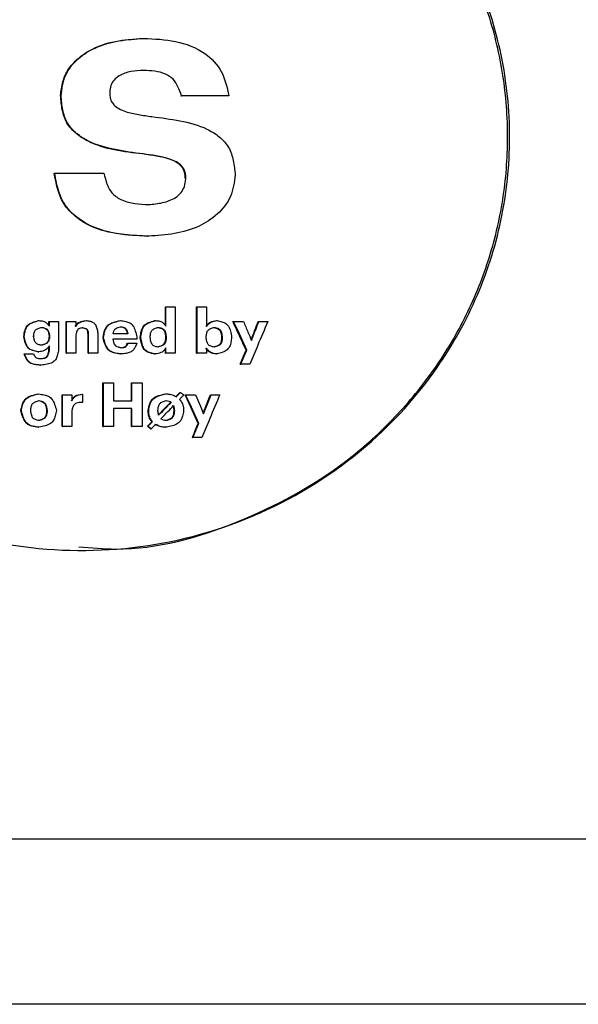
# Model space of a CAD drawing. Header units: millimetres. Extents: x -235 to 665, y -472 to 1260.
# Tile 7 of 18: x 228 to 248, y -472 to -436. Entities that reach past the tile are written whole.
import ezdxf

# ---------------------------------------------------------------- set-up
doc = ezdxf.new("R2010")
doc.units = ezdxf.units.MM

msp = doc.modelspace()

# ---------------------------------------------------------------- linework, layer by layer
at = {"color": 7, "linetype": 'Continuous', "lineweight": 25}
for p, q in [((232.466, -436.964), (232.487, -436.964)), ((229.469, -439.042), (229.486, -439.042)), ((233.837, -439.052), (233.86, -439.052)), ((229.238, -441.851), (229.255, -441.851)), ((233.999, -442.066), (234.021, -442.066)), ((232.639, -444.143), (232.66, -444.143)), ((233.273, -447.381), (233.273, -446.708)), ((233.273, -446.708), (233.295, -446.708)), ((233.295, -447.407), (233.295, -446.708)), ((233.295, -446.708), (233.627, -446.708)), ((233.627, -446.708), (233.627, -448.394)), ((234.41, -448.394), (234.41, -446.708)), ((234.41, -446.708), (234.434, -446.708)), ((234.434, -448.394), (234.434, -446.708)), ((234.434, -446.708), (234.768, -446.708)), ((234.768, -446.708), (234.768, -447.416)), ((228.663, -447.207), (228.68, -447.207)), ((229.046, -447.387), (229.046, -447.234)), ((229.046, -447.234), (229.062, -447.234)), ((229.062, -447.407), (229.062, -447.234)), ((229.062, -447.234), (229.394, -447.234)), ((229.394, -447.234), (229.394, -448.303)), ((229.67, -448.394), (229.67, -447.234)), ((229.67, -447.234), (229.688, -447.234)), ((229.688, -448.394), (229.688, -447.234)), ((229.688, -447.234), (230.022, -447.234)), ((230.022, -447.234), (230.022, -447.418)), ((230.396, -447.207), (230.414, -447.207)), ((231.631, -447.207), (231.651, -447.207)), ((232.893, -447.207), (232.915, -447.207)), ((235.129, -447.207), (235.153, -447.207)), ((235.725, -447.234), (235.75, -447.234)), ((235.75, -447.234), (236.109, -447.234)), ((236.646, -447.234), (236.671, -447.234)), ((236.671, -447.234), (236.991, -447.234)), ((228.134, -447.773), (228.132, -447.782)), ((228.134, -447.788), (228.132, -447.782)), ((228.491, -447.77), (228.49, -447.782)), ((228.491, -447.788), (228.49, -447.782)), ((229.072, -447.768), (229.073, -447.775)), ((229.072, -447.784), (229.073, -447.775)), ((230.022, -447.724), (230.022, -448.394)), ((230.467, -447.702), (230.486, -447.702)), ((230.467, -448.394), (230.467, -447.702)), ((230.486, -448.394), (230.486, -447.702)), ((230.82, -447.655), (230.82, -448.394)), ((232.238, -447.797), (232.238, -447.886)), ((232.725, -447.824), (232.725, -447.806)), ((233.282, -447.801), (233.304, -447.801)), ((233.282, -447.801), (233.282, -447.819)), ((233.304, -447.801), (233.304, -447.819)), ((234.756, -447.821), (234.756, -447.804)), ((235.315, -447.804), (235.339, -447.804)), ((235.315, -447.804), (235.315, -447.821)), ((235.339, -447.804), (235.339, -447.821)), ((229.046, -448.303), (229.046, -448.146)), ((229.062, -448.303), (229.062, -448.128)), ((231.011, -447.81), (231.009, -447.821)), ((231.011, -447.828), (231.009, -447.821)), ((231.009, -447.821), (231.029, -447.821)), ((232.238, -447.886), (231.369, -447.886)), ((231.9, -448.028), (231.92, -448.028)), ((231.92, -448.028), (232.236, -448.028)), ((232.364, -447.812), (232.363, -447.823)), ((232.364, -447.83), (232.363, -447.823)), ((233.282, -447.819), (233.304, -447.819)), ((235.315, -447.821), (235.339, -447.821)), ((228.143, -448.418), (228.159, -448.418)), ((228.159, -448.418), (228.491, -448.418)), ((228.659, -448.343), (228.675, -448.343)), ((229.046, -448.303), (229.062, -448.303)), ((229.67, -448.394), (229.688, -448.394)), ((230.022, -448.394), (229.688, -448.394)), ((230.467, -448.394), (230.486, -448.394)), ((230.82, -448.394), (230.486, -448.394)), ((231.64, -448.418), (231.66, -448.418)), ((232.886, -448.418), (232.908, -448.418)), ((233.273, -448.394), (233.273, -448.226)), ((233.273, -448.394), (233.295, -448.394)), ((233.295, -448.394), (233.295, -448.201)), ((233.627, -448.394), (233.295, -448.394)), ((234.41, -448.394), (234.434, -448.394)), ((234.768, -448.394), (234.434, -448.394)), ((234.768, -448.21), (234.768, -448.394)), ((235.129, -448.418), (235.153, -448.418)), ((236.204, -448.276), (236.229, -448.276)), ((228.742, -448.822), (228.758, -448.822)), ((235.992, -448.788), (236.017, -448.788)), ((236.34, -448.788), (236.017, -448.788)), ((231.005, -449.469), (231.024, -449.469)), ((231.005, -451.055), (231.005, -449.469)), ((231.024, -451.055), (231.024, -449.469)), ((231.024, -449.469), (231.397, -449.469)), ((231.397, -449.469), (231.397, -450.117)), ((232.039, -450.117), (232.039, -449.469)), ((232.039, -449.469), (232.059, -449.469)), ((232.059, -450.117), (232.059, -449.469)), ((232.059, -449.469), (232.432, -449.469)), ((232.432, -449.469), (232.432, -451.055)), ((228.668, -449.869), (228.685, -449.869)), ((229.523, -451.055), (229.523, -449.895)), ((229.523, -449.895), (229.541, -449.895)), ((229.541, -451.055), (229.541, -449.895)), ((229.541, -449.895), (229.875, -449.895)), ((229.875, -449.895), (229.875, -450.117)), ((230.246, -449.877), (230.265, -449.877)), ((230.265, -449.877), (230.265, -450.177)), ((233.282, -449.869), (233.304, -449.869)), ((233.804, -449.813), (233.827, -449.813)), ((233.987, -449.895), (234.01, -449.895)), ((234.01, -449.895), (234.369, -449.895)), ((234.908, -449.895), (234.932, -449.895)), ((234.932, -449.895), (235.252, -449.895)), ((231.397, -450.117), (232.059, -450.117)), ((233.461, -450.17), (233.483, -450.17)), ((228.033, -450.47), (228.03, -450.48)), ((228.033, -450.487), (228.03, -450.48)), ((228.389, -450.481), (228.389, -450.463)), ((228.963, -450.467), (228.98, -450.467)), ((228.963, -450.467), (228.963, -450.483)), ((228.963, -450.483), (228.98, -450.483)), ((228.98, -450.467), (228.98, -450.483)), ((229.875, -450.474), (229.875, -451.055)), ((232.059, -450.401), (231.397, -450.401)), ((231.397, -450.401), (231.397, -451.055)), ((232.039, -451.055), (232.039, -450.401)), ((232.059, -451.055), (232.059, -450.401)), ((232.647, -450.47), (232.668, -450.47)), ((232.647, -450.487), (232.647, -450.47)), ((232.647, -450.487), (232.668, -450.487)), ((232.668, -450.487), (232.668, -450.47)), ((233.006, -450.481), (233.006, -450.463)), ((233.579, -450.467), (233.601, -450.467)), ((233.579, -450.467), (233.579, -450.483)), ((233.579, -450.483), (233.601, -450.483)), ((233.601, -450.467), (233.601, -450.483)), ((233.937, -450.463), (233.937, -450.481)), ((232.785, -450.876), (232.806, -450.876)), ((234.466, -450.938), (234.489, -450.938)), ((228.666, -451.079), (228.682, -451.079)), ((229.523, -451.055), (229.541, -451.055)), ((229.875, -451.055), (229.541, -451.055)), ((231.005, -451.055), (231.024, -451.055)), ((231.397, -451.055), (231.024, -451.055)), ((232.039, -451.055), (232.059, -451.055)), ((232.432, -451.055), (232.059, -451.055)), ((232.623, -451.042), (232.644, -451.042)), ((232.736, -451.139), (232.757, -451.139)), ((233.279, -451.079), (233.301, -451.079)), ((234.254, -451.45), (234.277, -451.45)), ((234.6, -451.45), (234.277, -451.45)), ((-138.478, -466.023), (567.799, -466.023)), ((562.849, -472.023), (-133.528, -472.023))]:
    msp.add_line(p, q, dxfattribs=at)
at = {"color": 7, "linetype": 'Continuous', "lineweight": 25, "flags": 128}
for points in [[(236.229, -448.276), (235.961, -447.692), (235.75, -447.234)], [(235.992, -448.788), (236.111, -448.502), (236.204, -448.276)], [(236.017, -448.788), (236.136, -448.502), (236.229, -448.276)], [(234.466, -450.938), (234.198, -450.354), (233.987, -449.895)], [(234.489, -450.938), (234.221, -450.354), (234.01, -449.895)], [(234.369, -449.895), (234.533, -450.285), (234.662, -450.592)], [(234.662, -450.592), (234.813, -450.202), (234.932, -449.895)]]:
    msp.add_lwpolyline(points, dxfattribs=at)
at = {"color": 7, "linetype": 'Continuous', "lineweight": 25}
for points, knots in [([(219.092, -451.032), (219.653, -451.54), (220.776, -452.558), (222.718, -453.751), (224.799, -454.67), (227.718, -455.479), (231.535, -455.71), (236.007, -454.714), (240.013, -452.489), (242.861, -449.564), (244.621, -446.489), (245.558, -443.593), (245.877, -440.567), (245.566, -437.539), (244.637, -434.641), (242.884, -431.562), (240.044, -428.628), (236.043, -426.394), (231.575, -425.386), (227.757, -425.606), (224.836, -426.408), (222.753, -427.322), (220.807, -428.511), (219.682, -429.525), (219.119, -430.032)], [0, 0, 0, 0, 0.031296, 0.062593, 0.09389, 0.125189, 0.187632, 0.250073, 0.312501, 0.374924, 0.416626, 0.458307, 0.500001, 0.541694, 0.58337, 0.625079, 0.687501, 0.74993, 0.81237, 0.874814, 0.906112, 0.937409, 0.968704, 1, 1, 1, 1]), ([(230.138, -455.417), (230.585, -455.457), (232.535, -455.63), (235.959, -454.655), (239.293, -452.863), (241.549, -450.843), (243.008, -449.102), (244.185, -447.156), (245.05, -445.051), (245.578, -442.836), (245.758, -440.566), (245.585, -438.296), (245.062, -436.08), (244.202, -433.972), (242.642, -431.382), (239.985, -428.613), (235.996, -426.452), (232.565, -425.468), (230.606, -425.637), (230.151, -425.677)], [0, 0, 0, 0, 0.0279967, 0.1221349, 0.2162954, 0.2635241, 0.3107664, 0.3580232, 0.4052926, 0.4525707, 0.4998541, 0.5471382, 0.5944176, 0.6416865, 0.6889427, 0.7831565, 0.8773193, 0.9714566, 1, 1, 1, 1]), ([(229.469, -439.042), (229.489, -438.873), (229.53, -438.538), (229.734, -438.064), (230.087, -437.691), (230.64, -437.299), (231.457, -437.029), (232.129, -436.986), (232.466, -436.964)], [0, 0, 0, 0, 0.125856, 0.249047, 0.37518, 0.501157, 0.74972, 1, 1, 1, 1]), ([(229.486, -439.042), (229.519, -438.788), (229.584, -438.281), (230.088, -437.675), (230.766, -437.247), (231.594, -437.022), (232.186, -436.984), (232.487, -436.964)], [0, 0, 0, 0, 0.186315, 0.372483, 0.559579, 0.776662, 1, 1, 1, 1]), ([(232.487, -436.964), (232.875, -436.981), (233.648, -437.014), (234.677, -437.395), (235.388, -438.146), (235.514, -438.746), (235.579, -439.052)], [0, 0, 0, 0, 0.28228, 0.561521, 0.776425, 1, 1, 1, 1]), ([(232.487, -438.125), (232.331, -438.133), (232.025, -438.149), (231.649, -438.27), (231.4, -438.46), (231.285, -438.677), (231.263, -438.834), (231.252, -438.915)], [0, 0, 0, 0, 0.285462, 0.562312, 0.710365, 0.850053, 1, 1, 1, 1]), ([(233.86, -439.052), (233.821, -438.939), (233.746, -438.724), (233.571, -438.427), (233.264, -438.232), (232.891, -438.143), (232.621, -438.131), (232.487, -438.125)], [0, 0, 0, 0, 0.196494, 0.375787, 0.554824, 0.778683, 1, 1, 1, 1]), ([(232.443, -441.159), (231.757, -441.079), (230.895, -440.978), (230.023, -440.435), (229.67, -440.051), (229.513, -439.554), (229.484, -439.215), (229.469, -439.042)], [0, 0, 0, 0, 0.497343, 0.624774, 0.749574, 0.87209, 1, 1, 1, 1]), ([(232.464, -441.159), (232.128, -441.113), (231.457, -441.023), (230.623, -440.8), (230.042, -440.434), (229.688, -440.051), (229.53, -439.554), (229.501, -439.215), (229.486, -439.042)], [0, 0, 0, 0, 0.249443, 0.498234, 0.625496, 0.750091, 0.872362, 1, 1, 1, 1]), ([(231.252, -438.915), (231.255, -438.971), (231.262, -439.081), (231.302, -439.242), (231.411, -439.393), (231.588, -439.527), (231.894, -439.652), (232.303, -439.732), (232.625, -439.779), (232.787, -439.803)], [0, 0, 0, 0, 0.086411, 0.167394, 0.249261, 0.365644, 0.501098, 0.750778, 1, 1, 1, 1]), ([(235.579, -439.052), (235.258, -439.052), (234.685, -439.052), (234.112, -439.052), (233.86, -439.052)], [0, 0, 0, 0, 0.559997, 1, 1, 1, 1]), ([(232.787, -439.803), (233.126, -439.846), (233.805, -439.932), (234.649, -440.153), (235.24, -440.514), (235.6, -440.899), (235.758, -441.402), (235.792, -441.744), (235.81, -441.919)], [0, 0, 0, 0, 0.249371, 0.49815, 0.625773, 0.749673, 0.8719, 1, 1, 1, 1]), ([(233.999, -442.066), (233.993, -441.981), (233.984, -441.855), (233.924, -441.698), (233.829, -441.569), (233.661, -441.44), (233.195, -441.251), (232.774, -441.199), (232.443, -441.159)], [0, 0, 0, 0, 0.126795, 0.187984, 0.249453, 0.365689, 0.501738, 1, 1, 1, 1]), ([(234.021, -442.066), (234.016, -441.981), (234.006, -441.814), (233.883, -441.587), (233.676, -441.439), (233.367, -441.311), (232.956, -441.232), (232.628, -441.183), (232.464, -441.159)], [0, 0, 0, 0, 0.126777, 0.248537, 0.373881, 0.500927, 0.750483, 1, 1, 1, 1]), ([(232.639, -444.143), (232.259, -444.128), (231.501, -444.097), (230.566, -443.824), (229.933, -443.393), (229.416, -442.808), (229.309, -442.234), (229.238, -441.851)], [0, 0, 0, 0, 0.249818, 0.498879, 0.625892, 0.750834, 1, 1, 1, 1]), ([(232.66, -444.143), (232.37, -444.131), (231.795, -444.107), (230.948, -443.953), (230.223, -443.614), (229.673, -443.13), (229.373, -442.515), (229.295, -442.077), (229.255, -441.851)], [0, 0, 0, 0, 0.190127, 0.378313, 0.56086, 0.708757, 0.849838, 1, 1, 1, 1]), ([(229.255, -441.851), (229.589, -441.851), (230.186, -441.851), (230.782, -441.851), (231.044, -441.851)], [0, 0, 0, 0, 0.559996, 1, 1, 1, 1]), ([(231.044, -441.851), (231.077, -441.991), (231.14, -442.259), (231.342, -442.628), (231.718, -442.862), (232.169, -442.974), (232.496, -442.986), (232.66, -442.992)], [0, 0, 0, 0, 0.195488, 0.373469, 0.555299, 0.777983, 1, 1, 1, 1]), ([(235.81, -441.919), (235.776, -442.187), (235.708, -442.723), (235.186, -443.37), (234.476, -443.835), (233.603, -444.08), (232.977, -444.122), (232.66, -444.143)], [0, 0, 0, 0, 0.186273, 0.372481, 0.559671, 0.776568, 1, 1, 1, 1]), ([(232.66, -442.992), (232.832, -442.978), (233.173, -442.949), (233.588, -442.8), (233.857, -442.575), (233.978, -442.331), (234.007, -442.156), (234.021, -442.066)], [0, 0, 0, 0, 0.284865, 0.562124, 0.709717, 0.84982, 1, 1, 1, 1]), ([(228.134, -447.773), (228.145, -447.699), (228.162, -447.59), (228.213, -447.458), (228.27, -447.377), (228.351, -447.318), (228.481, -447.256), (228.59, -447.227), (228.663, -447.207)], [0, 0, 0, 0, 0.2611102, 0.385829, 0.4951625, 0.6034105, 0.7340922, 1, 1, 1, 1]), ([(228.148, -447.782), (228.157, -447.725), (228.175, -447.615), (228.22, -447.463), (228.325, -447.334), (228.489, -447.26), (228.614, -447.225), (228.68, -447.207)], [0, 0, 0, 0, 0.201567, 0.386502, 0.546392, 0.762577, 1, 1, 1, 1]), ([(228.68, -447.207), (228.733, -447.211), (228.816, -447.216), (228.924, -447.261), (228.997, -447.328), (229.04, -447.379), (229.062, -447.407)], [0, 0, 0, 0, 0.350486, 0.551567, 0.76393, 1, 1, 1, 1]), ([(230.004, -447.418), (230.037, -447.372), (230.094, -447.292), (230.238, -447.224), (230.338, -447.214), (230.396, -447.207)], [0, 0, 0, 0, 0.355382, 0.62241, 1, 1, 1, 1]), ([(230.022, -447.418), (230.054, -447.374), (230.103, -447.305), (230.207, -447.244), (230.307, -447.22), (230.377, -447.212), (230.414, -447.207)], [0, 0, 0, 0, 0.341475, 0.544551, 0.760704, 1, 1, 1, 1]), ([(230.414, -447.207), (230.459, -447.214), (230.543, -447.227), (230.661, -447.265), (230.749, -447.359), (230.793, -447.496), (230.811, -447.599), (230.82, -447.655)], [0, 0, 0, 0, 0.2003795, 0.3756573, 0.5361711, 0.7491892, 1, 1, 1, 1]), ([(231.011, -447.81), (231.026, -447.728), (231.048, -447.609), (231.109, -447.463), (231.178, -447.376), (231.273, -447.314), (231.423, -447.252), (231.547, -447.225), (231.631, -447.207)], [0, 0, 0, 0, 0.2606562, 0.3801399, 0.4933332, 0.6022701, 0.7326417, 1, 1, 1, 1]), ([(231.029, -447.821), (231.041, -447.757), (231.063, -447.636), (231.118, -447.467), (231.244, -447.329), (231.433, -447.255), (231.576, -447.224), (231.651, -447.207)], [0, 0, 0, 0, 0.202678, 0.3811804, 0.5450162, 0.7612972, 1, 1, 1, 1]), ([(231.374, -447.688), (231.383, -447.654), (231.396, -447.602), (231.426, -447.54), (231.469, -447.489), (231.548, -447.453), (231.615, -447.437), (231.651, -447.429)], [0, 0, 0, 0, 0.260332, 0.386091, 0.496446, 0.735549, 1, 1, 1, 1]), ([(231.631, -447.429), (231.66, -447.433), (231.711, -447.44), (231.783, -447.462), (231.84, -447.513), (231.872, -447.594), (231.885, -447.655), (231.893, -447.688)], [0, 0, 0, 0, 0.212584, 0.381247, 0.540438, 0.751332, 1, 1, 1, 1]), ([(231.651, -447.207), (231.712, -447.215), (231.827, -447.231), (231.99, -447.279), (232.118, -447.403), (232.189, -447.586), (232.221, -447.724), (232.238, -447.797)], [0, 0, 0, 0, 0.2001316, 0.3763819, 0.5390068, 0.7577327, 1, 1, 1, 1]), ([(231.651, -447.429), (231.686, -447.433), (231.739, -447.44), (231.802, -447.464), (231.84, -447.493), (231.866, -447.533), (231.893, -447.598), (231.905, -447.652), (231.913, -447.688)], [0, 0, 0, 0, 0.260919, 0.382792, 0.491003, 0.597806, 0.730292, 1, 1, 1, 1]), ([(232.364, -447.812), (232.373, -447.735), (232.387, -447.62), (232.434, -447.479), (232.489, -447.392), (232.57, -447.326), (232.704, -447.26), (232.817, -447.228), (232.893, -447.207)], [0, 0, 0, 0, 0.263036, 0.388828, 0.497532, 0.604801, 0.734527, 1, 1, 1, 1]), ([(232.383, -447.823), (232.391, -447.763), (232.405, -447.647), (232.445, -447.485), (232.547, -447.344), (232.717, -447.263), (232.846, -447.227), (232.915, -447.207)], [0, 0, 0, 0, 0.20334, 0.389849, 0.548642, 0.76298, 1, 1, 1, 1]), ([(232.915, -447.207), (232.967, -447.211), (233.05, -447.216), (233.157, -447.261), (233.23, -447.328), (233.272, -447.379), (233.295, -447.407)], [0, 0, 0, 0, 0.350483, 0.551487, 0.763822, 1, 1, 1, 1]), ([(234.744, -447.416), (234.768, -447.385), (234.814, -447.327), (234.937, -447.234), (235.051, -447.218), (235.129, -447.207)], [0, 0, 0, 0, 0.253576, 0.495729, 1, 1, 1, 1]), ([(234.768, -447.416), (234.8, -447.374), (234.852, -447.309), (234.953, -447.249), (235.049, -447.223), (235.117, -447.213), (235.153, -447.207)], [0, 0, 0, 0, 0.342957, 0.546998, 0.762874, 1, 1, 1, 1]), ([(235.153, -447.207), (235.21, -447.219), (235.318, -447.24), (235.47, -447.296), (235.582, -447.422), (235.642, -447.6), (235.666, -447.735), (235.679, -447.809)], [0, 0, 0, 0, 0.19881, 0.373819, 0.535666, 0.748059, 1, 1, 1, 1]), ([(236.204, -448.276), (236.115, -448.082), (235.955, -447.734), (235.795, -447.387), (235.725, -447.234)], [0, 0, 0, 0, 0.560006, 1, 1, 1, 1]), ([(236.109, -447.234), (236.164, -447.364), (236.261, -447.596), (236.359, -447.828), (236.402, -447.93)], [0, 0, 0, 0, 0.559985, 1, 1, 1, 1]), ([(236.991, -447.234), (236.87, -447.524), (236.653, -448.042), (236.435, -448.56), (236.34, -448.788)], [0, 0, 0, 0, 0.560007, 1, 1, 1, 1]), ([(236.388, -447.899), (236.435, -447.779), (236.52, -447.558), (236.606, -447.336), (236.646, -447.234)], [0, 0, 0, 0, 0.539156, 1, 1, 1, 1]), ([(236.402, -447.93), (236.452, -447.8), (236.542, -447.568), (236.632, -447.336), (236.671, -447.234)], [0, 0, 0, 0, 0.560018, 1, 1, 1, 1]), ([(228.132, -447.782), (228.134, -447.782), (228.136, -447.782), (228.14, -447.782), (228.144, -447.782), (228.147, -447.782), (228.148, -447.782)], [0, 0, 0, 0, 0.252324, 0.504412, 0.756499, 1, 1, 1, 1]), ([(228.659, -448.343), (228.587, -448.33), (228.482, -448.31), (228.354, -448.255), (228.251, -448.167), (228.18, -448.002), (228.15, -447.862), (228.134, -447.788)], [0, 0, 0, 0, 0.259561, 0.378222, 0.491161, 0.730976, 1, 1, 1, 1]), ([(228.675, -448.343), (228.62, -448.332), (228.515, -448.313), (228.368, -448.262), (228.255, -448.147), (228.191, -447.979), (228.163, -447.851), (228.148, -447.782)], [0, 0, 0, 0, 0.199192, 0.375611, 0.538277, 0.749856, 1, 1, 1, 1]), ([(228.491, -447.77), (228.495, -447.729), (228.502, -447.667), (228.528, -447.591), (228.558, -447.545), (228.603, -447.512), (228.677, -447.478), (228.739, -447.462), (228.781, -447.451)], [0, 0, 0, 0, 0.262111, 0.386295, 0.49418, 0.600824, 0.732074, 1, 1, 1, 1]), ([(228.774, -448.101), (228.734, -448.093), (228.675, -448.082), (228.605, -448.05), (228.549, -448), (228.513, -447.907), (228.498, -447.83), (228.491, -447.788)], [0, 0, 0, 0, 0.259899, 0.381242, 0.490571, 0.730172, 1, 1, 1, 1]), ([(229.056, -447.775), (229.051, -447.811), (229.042, -447.874), (229.018, -447.961), (228.962, -448.032), (228.868, -448.073), (228.796, -448.091), (228.758, -448.101)], [0, 0, 0, 0, 0.218717, 0.389322, 0.547304, 0.756193, 1, 1, 1, 1]), ([(228.765, -447.451), (228.798, -447.457), (228.859, -447.468), (228.942, -447.498), (229.005, -447.563), (229.037, -447.66), (229.049, -447.735), (229.056, -447.775)], [0, 0, 0, 0, 0.211176, 0.378743, 0.535784, 0.745912, 1, 1, 1, 1]), ([(229.072, -447.784), (229.066, -447.826), (229.058, -447.888), (229.03, -447.963), (228.999, -448.009), (228.953, -448.042), (228.879, -448.075), (228.816, -448.091), (228.774, -448.101)], [0, 0, 0, 0, 0.262195, 0.386858, 0.495061, 0.601811, 0.732835, 1, 1, 1, 1]), ([(228.781, -447.451), (228.823, -447.458), (228.883, -447.468), (228.956, -447.5), (228.998, -447.536), (229.027, -447.584), (229.054, -447.662), (229.065, -447.726), (229.072, -447.768)], [0, 0, 0, 0, 0.2609153, 0.382535, 0.490578, 0.597467, 0.72982, 1, 1, 1, 1]), ([(229.073, -447.775), (229.071, -447.775), (229.067, -447.775), (229.062, -447.775), (229.058, -447.775), (229.056, -447.775), (229.056, -447.775)], [0, 0, 0, 0, 0.320372, 0.640982, 0.961595, 1, 1, 1, 1]), ([(230.274, -447.469), (230.246, -447.473), (230.196, -447.48), (230.126, -447.502), (230.072, -447.554), (230.042, -447.632), (230.029, -447.692), (230.022, -447.724)], [0, 0, 0, 0, 0.212395, 0.38061, 0.540122, 0.751219, 1, 1, 1, 1]), ([(230.467, -447.702), (230.465, -447.673), (230.462, -447.627), (230.447, -447.569), (230.423, -447.531), (230.371, -447.495), (230.311, -447.481), (230.266, -447.471), (230.255, -447.469)], [0, 0, 0, 0, 0.241322, 0.389244, 0.498973, 0.60887, 0.910358, 1, 1, 1, 1]), ([(230.486, -447.702), (230.484, -447.676), (230.481, -447.63), (230.467, -447.566), (230.426, -447.513), (230.356, -447.486), (230.303, -447.475), (230.274, -447.469)], [0, 0, 0, 0, 0.216298, 0.387765, 0.542957, 0.750685, 1, 1, 1, 1]), ([(231.913, -447.688), (231.813, -447.688), (231.633, -447.688), (231.453, -447.688), (231.374, -447.688)], [0, 0, 0, 0, 0.560017, 1, 1, 1, 1]), ([(232.725, -447.806), (232.728, -447.761), (232.732, -447.694), (232.755, -447.611), (232.784, -447.56), (232.83, -447.522), (232.907, -447.483), (232.972, -447.465), (233.016, -447.453)], [0, 0, 0, 0, 0.264917, 0.390918, 0.498272, 0.603676, 0.733365, 1, 1, 1, 1]), ([(232.994, -447.453), (233.03, -447.46), (233.092, -447.472), (233.178, -447.505), (233.239, -447.577), (233.268, -447.681), (233.277, -447.759), (233.282, -447.801)], [0, 0, 0, 0, 0.211772, 0.374796, 0.534981, 0.748373, 1, 1, 1, 1]), ([(233.016, -447.453), (233.059, -447.461), (233.122, -447.473), (233.198, -447.508), (233.239, -447.549), (233.267, -447.603), (233.291, -447.687), (233.299, -447.755), (233.304, -447.801)], [0, 0, 0, 0, 0.259574, 0.376142, 0.486712, 0.593723, 0.727133, 1, 1, 1, 1]), ([(234.756, -447.804), (234.76, -447.759), (234.765, -447.692), (234.79, -447.61), (234.82, -447.559), (234.865, -447.521), (234.942, -447.483), (235.007, -447.465), (235.051, -447.453)], [0, 0, 0, 0, 0.26462, 0.390972, 0.49878, 0.604501, 0.734114, 1, 1, 1, 1]), ([(235.027, -447.453), (235.059, -447.46), (235.121, -447.472), (235.207, -447.506), (235.269, -447.581), (235.299, -447.684), (235.309, -447.762), (235.315, -447.804)], [0, 0, 0, 0, 0.195809, 0.3733, 0.53449, 0.748761, 1, 1, 1, 1]), ([(235.051, -447.453), (235.094, -447.462), (235.157, -447.474), (235.231, -447.511), (235.288, -447.569), (235.321, -447.672), (235.333, -447.758), (235.339, -447.804)], [0, 0, 0, 0, 0.258569, 0.376653, 0.486236, 0.727069, 1, 1, 1, 1]), ([(229.062, -448.128), (229.03, -448.17), (228.978, -448.237), (228.877, -448.298), (228.779, -448.326), (228.711, -448.337), (228.675, -448.343)], [0, 0, 0, 0, 0.3431711, 0.5471056, 0.7629632, 1, 1, 1, 1]), ([(231.64, -448.418), (231.557, -448.407), (231.437, -448.392), (231.287, -448.338), (231.197, -448.274), (231.131, -448.182), (231.064, -448.034), (231.033, -447.911), (231.011, -447.828)], [0, 0, 0, 0, 0.261231, 0.380742, 0.493641, 0.602146, 0.732394, 1, 1, 1, 1]), ([(231.66, -448.418), (231.596, -448.409), (231.476, -448.393), (231.306, -448.346), (231.165, -448.225), (231.085, -448.038), (231.048, -447.896), (231.029, -447.821)], [0, 0, 0, 0, 0.200687, 0.378592, 0.541766, 0.758343, 1, 1, 1, 1]), ([(231.369, -447.886), (231.375, -447.919), (231.385, -447.979), (231.411, -448.062), (231.469, -448.128), (231.561, -448.165), (231.631, -448.181), (231.669, -448.19)], [0, 0, 0, 0, 0.2133618, 0.3848418, 0.5439256, 0.7536191, 1, 1, 1, 1]), ([(231.649, -448.19), (231.677, -448.188), (231.731, -448.186), (231.796, -448.168), (231.836, -448.134), (231.868, -448.091), (231.887, -448.053), (231.9, -448.028)], [0, 0, 0, 0, 0.262255, 0.500673, 0.60894, 0.738995, 1, 1, 1, 1]), ([(232.236, -448.028), (232.218, -448.074), (232.184, -448.162), (232.114, -448.282), (231.994, -448.364), (231.838, -448.401), (231.722, -448.412), (231.66, -448.418)], [0, 0, 0, 0, 0.195986, 0.373353, 0.539476, 0.753628, 1, 1, 1, 1]), ([(231.669, -448.19), (231.701, -448.188), (231.76, -448.186), (231.84, -448.156), (231.887, -448.094), (231.908, -448.051), (231.92, -448.028)], [0, 0, 0, 0, 0.295165, 0.551853, 0.759667, 1, 1, 1, 1]), ([(232.363, -447.823), (232.364, -447.823), (232.368, -447.823), (232.373, -447.823), (232.378, -447.823), (232.382, -447.823), (232.383, -447.823)], [0, 0, 0, 0, 0.255546, 0.511095, 0.766405, 1, 1, 1, 1]), ([(232.886, -448.418), (232.812, -448.404), (232.704, -448.384), (232.573, -448.325), (232.471, -448.229), (232.404, -448.054), (232.378, -447.908), (232.364, -447.83)], [0, 0, 0, 0, 0.258956, 0.376483, 0.488543, 0.728897, 1, 1, 1, 1]), ([(232.908, -448.418), (232.85, -448.407), (232.743, -448.387), (232.592, -448.332), (232.479, -448.208), (232.42, -448.03), (232.396, -447.896), (232.383, -447.823)], [0, 0, 0, 0, 0.198894, 0.373771, 0.535377, 0.747745, 1, 1, 1, 1]), ([(233.007, -448.167), (232.964, -448.159), (232.903, -448.147), (232.83, -448.111), (232.775, -448.054), (232.742, -447.953), (232.731, -447.869), (232.725, -447.824)], [0, 0, 0, 0, 0.258578, 0.375123, 0.486309, 0.727012, 1, 1, 1, 1]), ([(233.282, -447.819), (233.279, -447.856), (233.272, -447.922), (233.251, -448.014), (233.196, -448.092), (233.1, -448.137), (233.025, -448.157), (232.985, -448.167)], [0, 0, 0, 0, 0.215862, 0.389861, 0.547102, 0.754778, 1, 1, 1, 1]), ([(233.304, -447.819), (233.3, -447.865), (233.294, -447.931), (233.27, -448.013), (233.24, -448.064), (233.194, -448.101), (233.116, -448.139), (233.051, -448.156), (233.007, -448.167)], [0, 0, 0, 0, 0.264826, 0.391054, 0.498719, 0.604292, 0.733816, 1, 1, 1, 1]), ([(235.053, -448.167), (235.009, -448.16), (234.946, -448.149), (234.869, -448.115), (234.826, -448.074), (234.798, -448.021), (234.772, -447.937), (234.762, -447.868), (234.756, -447.821)], [0, 0, 0, 0, 0.259616, 0.375736, 0.487178, 0.594141, 0.727494, 1, 1, 1, 1]), ([(235.315, -447.821), (235.312, -447.857), (235.308, -447.922), (235.289, -448.013), (235.236, -448.09), (235.142, -448.136), (235.069, -448.156), (235.029, -448.167)], [0, 0, 0, 0, 0.215988, 0.38965, 0.546437, 0.754149, 1, 1, 1, 1]), ([(235.339, -447.821), (235.336, -447.866), (235.332, -447.932), (235.31, -448.013), (235.281, -448.063), (235.236, -448.1), (235.161, -448.138), (235.097, -448.156), (235.053, -448.167)], [0, 0, 0, 0, 0.264918, 0.390794, 0.498165, 0.603561, 0.733216, 1, 1, 1, 1]), ([(235.679, -447.809), (235.672, -447.869), (235.658, -447.984), (235.619, -448.145), (235.518, -448.284), (235.349, -448.364), (235.22, -448.399), (235.153, -448.418)], [0, 0, 0, 0, 0.203662, 0.390243, 0.548809, 0.76287, 1, 1, 1, 1]), ([(228.742, -448.822), (228.672, -448.818), (228.569, -448.814), (228.439, -448.784), (228.355, -448.746), (228.287, -448.684), (228.211, -448.576), (228.17, -448.482), (228.143, -448.418)], [0, 0, 0, 0, 0.2638849, 0.3929407, 0.5023806, 0.6104063, 0.7385028, 1, 1, 1, 1]), ([(228.758, -448.822), (228.706, -448.819), (228.603, -448.814), (228.458, -448.79), (228.323, -448.718), (228.23, -448.582), (228.184, -448.475), (228.159, -448.418)], [0, 0, 0, 0, 0.200216, 0.391846, 0.552683, 0.76489, 1, 1, 1, 1]), ([(228.491, -448.418), (228.5, -448.44), (228.516, -448.48), (228.551, -448.532), (228.605, -448.566), (228.677, -448.581), (228.73, -448.585), (228.758, -448.587)], [0, 0, 0, 0, 0.20747, 0.370716, 0.535749, 0.751885, 1, 1, 1, 1]), ([(228.742, -448.587), (228.783, -448.583), (228.844, -448.577), (228.918, -448.552), (228.962, -448.523), (228.994, -448.478), (229.024, -448.405), (229.037, -448.344), (229.046, -448.303)], [0, 0, 0, 0, 0.264141, 0.388492, 0.495138, 0.600452, 0.731103, 1, 1, 1, 1]), ([(229.394, -448.303), (229.382, -448.363), (229.358, -448.475), (229.298, -448.633), (229.162, -448.748), (228.974, -448.797), (228.833, -448.813), (228.758, -448.822)], [0, 0, 0, 0, 0.200314, 0.375764, 0.537046, 0.756013, 1, 1, 1, 1]), ([(228.758, -448.587), (228.792, -448.583), (228.852, -448.577), (228.935, -448.556), (229.003, -448.501), (229.039, -448.41), (229.054, -448.34), (229.062, -448.303)], [0, 0, 0, 0, 0.215507, 0.387309, 0.543961, 0.752218, 1, 1, 1, 1]), ([(233.295, -448.201), (233.263, -448.244), (233.213, -448.312), (233.111, -448.375), (233.013, -448.402), (232.944, -448.413), (232.908, -448.418)], [0, 0, 0, 0, 0.343242, 0.546501, 0.762243, 1, 1, 1, 1]), ([(235.129, -448.418), (235.09, -448.415), (235.014, -448.408), (234.865, -448.363), (234.793, -448.271), (234.744, -448.21)], [0, 0, 0, 0, 0.25692, 0.500159, 1, 1, 1, 1]), ([(235.153, -448.418), (235.099, -448.414), (235.015, -448.407), (234.906, -448.359), (234.833, -448.291), (234.79, -448.238), (234.768, -448.21)], [0, 0, 0, 0, 0.3500724, 0.551241, 0.7638385, 1, 1, 1, 1]), ([(228.033, -450.47), (228.049, -450.387), (228.072, -450.266), (228.135, -450.119), (228.207, -450.033), (228.304, -449.971), (228.457, -449.912), (228.583, -449.886), (228.668, -449.869)], [0, 0, 0, 0, 0.260282, 0.379474, 0.492548, 0.601613, 0.732218, 1, 1, 1, 1]), ([(228.046, -450.48), (228.059, -450.415), (228.083, -450.294), (228.141, -450.123), (228.271, -449.987), (228.464, -449.915), (228.608, -449.884), (228.685, -449.869)], [0, 0, 0, 0, 0.202444, 0.380524, 0.544214, 0.760896, 1, 1, 1, 1]), ([(228.685, -449.869), (228.748, -449.878), (228.869, -449.896), (229.039, -449.945), (229.18, -450.066), (229.262, -450.253), (229.3, -450.396), (229.321, -450.47)], [0, 0, 0, 0, 0.2003157, 0.3790502, 0.5422363, 0.7589633, 1, 1, 1, 1]), ([(229.857, -450.117), (229.878, -450.082), (229.919, -450.013), (230.04, -449.9), (230.163, -449.887), (230.246, -449.877)], [0, 0, 0, 0, 0.256308, 0.495672, 1, 1, 1, 1]), ([(229.875, -450.117), (229.904, -450.068), (229.949, -449.992), (230.051, -449.92), (230.154, -449.892), (230.226, -449.883), (230.265, -449.877)], [0, 0, 0, 0, 0.346113, 0.545566, 0.760109, 1, 1, 1, 1]), ([(232.647, -450.47), (232.663, -450.387), (232.686, -450.266), (232.749, -450.119), (232.821, -450.033), (232.918, -449.972), (233.071, -449.912), (233.197, -449.886), (233.282, -449.869)], [0, 0, 0, 0, 0.260281, 0.379469, 0.49254, 0.601568, 0.732204, 1, 1, 1, 1]), ([(232.668, -450.47), (232.68, -450.406), (232.704, -450.287), (232.762, -450.119), (232.893, -449.986), (233.084, -449.914), (233.228, -449.884), (233.304, -449.869)], [0, 0, 0, 0, 0.200174, 0.378225, 0.542201, 0.759971, 1, 1, 1, 1]), ([(233.304, -449.869), (233.349, -449.871), (233.42, -449.874), (233.518, -449.897), (233.596, -449.93), (233.648, -449.957), (233.674, -449.97)], [0, 0, 0, 0, 0.345523, 0.553501, 0.768652, 1, 1, 1, 1]), ([(233.652, -449.97), (233.681, -449.941), (233.731, -449.889), (233.782, -449.836), (233.804, -449.813)], [0, 0, 0, 0, 0.5599317, 1, 1, 1, 1]), ([(233.674, -449.97), (233.703, -449.941), (233.754, -449.889), (233.804, -449.836), (233.827, -449.813)], [0, 0, 0, 0, 0.559992, 1, 1, 1, 1]), ([(233.94, -449.911), (233.912, -449.94), (233.862, -449.991), (233.812, -450.043), (233.79, -450.066)], [0, 0, 0, 0, 0.559993, 1, 1, 1, 1]), ([(233.827, -449.813), (233.848, -449.831), (233.886, -449.864), (233.923, -449.896), (233.94, -449.911)], [0, 0, 0, 0, 0.559944, 1, 1, 1, 1]), ([(235.252, -449.895), (235.13, -450.185), (234.913, -450.704), (234.696, -451.222), (234.6, -451.45)], [0, 0, 0, 0, 0.559989, 1, 1, 1, 1]), ([(234.65, -450.563), (234.696, -450.442), (234.782, -450.22), (234.868, -449.997), (234.908, -449.895)], [0, 0, 0, 0, 0.540893, 1, 1, 1, 1]), ([(228.389, -450.463), (228.393, -450.418), (228.398, -450.352), (228.423, -450.27), (228.453, -450.219), (228.499, -450.182), (228.576, -450.143), (228.641, -450.125), (228.685, -450.112)], [0, 0, 0, 0, 0.263852, 0.389655, 0.497411, 0.603444, 0.733553, 1, 1, 1, 1]), ([(228.668, -450.112), (228.704, -450.12), (228.767, -450.133), (228.854, -450.168), (228.917, -450.241), (228.947, -450.346), (228.957, -450.425), (228.963, -450.467)], [0, 0, 0, 0, 0.211643, 0.374815, 0.536598, 0.749757, 1, 1, 1, 1]), ([(228.685, -450.112), (228.729, -450.121), (228.792, -450.134), (228.869, -450.171), (228.911, -450.212), (228.94, -450.267), (228.965, -450.351), (228.974, -450.421), (228.98, -450.467)], [0, 0, 0, 0, 0.259572, 0.376163, 0.488099, 0.595327, 0.728516, 1, 1, 1, 1]), ([(230.265, -450.177), (230.225, -450.177), (230.153, -450.178), (230.052, -450.194), (229.965, -450.248), (229.912, -450.351), (229.888, -450.43), (229.875, -450.474)], [0, 0, 0, 0, 0.216985, 0.39047, 0.546739, 0.75327, 1, 1, 1, 1]), ([(233.006, -450.463), (233.01, -450.418), (233.015, -450.351), (233.04, -450.269), (233.071, -450.219), (233.117, -450.181), (233.194, -450.143), (233.26, -450.125), (233.304, -450.112)], [0, 0, 0, 0, 0.26381, 0.389467, 0.497156, 0.603153, 0.733327, 1, 1, 1, 1]), ([(233.461, -450.17), (233.377, -450.258), (233.231, -450.41), (233.086, -450.561), (233.025, -450.625)], [0, 0, 0, 0, 0.5822596, 1, 1, 1, 1]), ([(233.483, -450.17), (233.399, -450.258), (233.247, -450.416), (233.096, -450.573), (233.029, -450.643)], [0, 0, 0, 0, 0.559997, 1, 1, 1, 1]), ([(233.11, -450.773), (233.196, -450.684), (233.35, -450.524), (233.503, -450.365), (233.571, -450.294)], [0, 0, 0, 0, 0.560019, 1, 1, 1, 1]), ([(233.304, -450.112), (233.336, -450.114), (233.401, -450.118), (233.456, -450.153), (233.483, -450.17)], [0, 0, 0, 0, 0.499056, 1, 1, 1, 1]), ([(233.571, -450.294), (233.58, -450.322), (233.597, -450.379), (233.6, -450.438), (233.601, -450.467)], [0, 0, 0, 0, 0.499324, 1, 1, 1, 1]), ([(233.79, -450.066), (233.82, -450.105), (233.869, -450.168), (233.911, -450.271), (233.928, -450.365), (233.934, -450.429), (233.937, -450.463)], [0, 0, 0, 0, 0.343734, 0.550509, 0.766533, 1, 1, 1, 1]), ([(228.03, -450.48), (228.032, -450.48), (228.036, -450.48), (228.041, -450.48), (228.044, -450.48), (228.046, -450.48), (228.046, -450.48)], [0, 0, 0, 0, 0.331028, 0.661817, 0.992845, 1, 1, 1, 1]), ([(228.666, -451.079), (228.583, -451.068), (228.461, -451.051), (228.312, -450.995), (228.222, -450.93), (228.156, -450.839), (228.088, -450.693), (228.055, -450.57), (228.033, -450.487)], [0, 0, 0, 0, 0.26083, 0.385693, 0.493905, 0.602772, 0.733104, 1, 1, 1, 1]), ([(228.682, -451.079), (228.619, -451.07), (228.498, -451.052), (228.328, -451.003), (228.187, -450.883), (228.105, -450.696), (228.066, -450.554), (228.046, -450.48)], [0, 0, 0, 0, 0.2002786, 0.3789977, 0.5422923, 0.7590379, 1, 1, 1, 1]), ([(228.685, -450.836), (228.64, -450.827), (228.577, -450.814), (228.5, -450.777), (228.457, -450.736), (228.429, -450.682), (228.404, -450.597), (228.395, -450.527), (228.389, -450.481)], [0, 0, 0, 0, 0.259815, 0.376397, 0.488216, 0.595295, 0.728394, 1, 1, 1, 1]), ([(228.963, -450.483), (228.96, -450.519), (228.954, -450.585), (228.933, -450.677), (228.878, -450.755), (228.782, -450.802), (228.708, -450.824), (228.668, -450.836)], [0, 0, 0, 0, 0.214796, 0.388083, 0.545806, 0.754558, 1, 1, 1, 1]), ([(229.321, -450.47), (229.308, -450.535), (229.284, -450.656), (229.226, -450.827), (229.096, -450.963), (228.903, -451.034), (228.758, -451.064), (228.682, -451.079)], [0, 0, 0, 0, 0.202585, 0.380917, 0.544195, 0.760791, 1, 1, 1, 1]), ([(228.98, -450.483), (228.976, -450.528), (228.971, -450.594), (228.946, -450.676), (228.916, -450.727), (228.87, -450.765), (228.794, -450.804), (228.728, -450.823), (228.685, -450.836)], [0, 0, 0, 0, 0.263571, 0.389255, 0.497208, 0.603411, 0.733632, 1, 1, 1, 1]), ([(232.785, -450.876), (232.744, -450.818), (232.662, -450.701), (232.652, -450.559), (232.647, -450.487)], [0, 0, 0, 0, 0.497356, 1, 1, 1, 1]), ([(232.806, -450.876), (232.777, -450.837), (232.731, -450.774), (232.692, -450.673), (232.676, -450.582), (232.67, -450.52), (232.668, -450.487)], [0, 0, 0, 0, 0.343699, 0.55072, 0.766802, 1, 1, 1, 1]), ([(233.029, -450.643), (233.022, -450.616), (233.008, -450.563), (233.007, -450.508), (233.006, -450.481)], [0, 0, 0, 0, 0.499293, 1, 1, 1, 1]), ([(233.579, -450.483), (233.575, -450.519), (233.57, -450.586), (233.548, -450.678), (233.493, -450.756), (233.397, -450.804), (233.322, -450.826), (233.282, -450.838)], [0, 0, 0, 0, 0.214749, 0.38794, 0.545671, 0.754537, 1, 1, 1, 1]), ([(233.937, -450.481), (233.925, -450.544), (233.901, -450.663), (233.843, -450.831), (233.713, -450.964), (233.521, -451.035), (233.377, -451.064), (233.301, -451.079)], [0, 0, 0, 0, 0.200273, 0.378327, 0.54213, 0.759833, 1, 1, 1, 1]), ([(233.601, -450.483), (233.597, -450.528), (233.592, -450.595), (233.567, -450.677), (233.537, -450.728), (233.491, -450.767), (233.413, -450.806), (233.348, -450.825), (233.304, -450.838)], [0, 0, 0, 0, 0.263438, 0.389086, 0.497015, 0.603246, 0.733516, 1, 1, 1, 1]), ([(233.554, -450.313), (233.561, -450.337), (233.576, -450.388), (233.578, -450.44), (233.579, -450.467)], [0, 0, 0, 0, 0.488381, 1, 1, 1, 1]), ([(232.623, -451.042), (232.654, -451.011), (232.707, -450.955), (232.761, -450.9), (232.785, -450.876)], [0, 0, 0, 0, 0.560082, 1, 1, 1, 1]), ([(232.644, -451.042), (232.675, -451.011), (232.728, -450.955), (232.782, -450.9), (232.806, -450.876)], [0, 0, 0, 0, 0.56005, 1, 1, 1, 1]), ([(232.919, -450.973), (232.889, -451.004), (232.835, -451.06), (232.781, -451.115), (232.757, -451.139)], [0, 0, 0, 0, 0.560023, 1, 1, 1, 1]), ([(233.279, -451.079), (233.212, -451.076), (233.077, -451.068), (232.957, -451.005), (232.897, -450.973)], [0, 0, 0, 0, 0.499182, 1, 1, 1, 1]), ([(233.301, -451.079), (233.255, -451.077), (233.181, -451.074), (233.08, -451.05), (232.999, -451.015), (232.946, -450.987), (232.919, -450.973)], [0, 0, 0, 0, 0.345705, 0.553429, 0.76863, 1, 1, 1, 1]), ([(233.304, -450.838), (233.269, -450.836), (233.198, -450.832), (233.139, -450.793), (233.11, -450.773)], [0, 0, 0, 0, 0.499171, 1, 1, 1, 1]), ([(234.254, -451.45), (234.294, -451.354), (234.364, -451.183), (234.435, -451.013), (234.466, -450.938)], [0, 0, 0, 0, 0.5600094, 1, 1, 1, 1]), ([(234.277, -451.45), (234.317, -451.354), (234.387, -451.183), (234.458, -451.013), (234.489, -450.938)], [0, 0, 0, 0, 0.559998, 1, 1, 1, 1]), ([(232.736, -451.139), (232.715, -451.121), (232.678, -451.089), (232.64, -451.056), (232.623, -451.042)], [0, 0, 0, 0, 0.560015, 1, 1, 1, 1]), ([(232.757, -451.139), (232.736, -451.121), (232.699, -451.089), (232.661, -451.056), (232.644, -451.042)], [0, 0, 0, 0, 0.560155, 1, 1, 1, 1])]:
    msp.add_open_spline(points, degree=3, knots=knots, dxfattribs=at)

doc.saveas('drawing.dxf')
